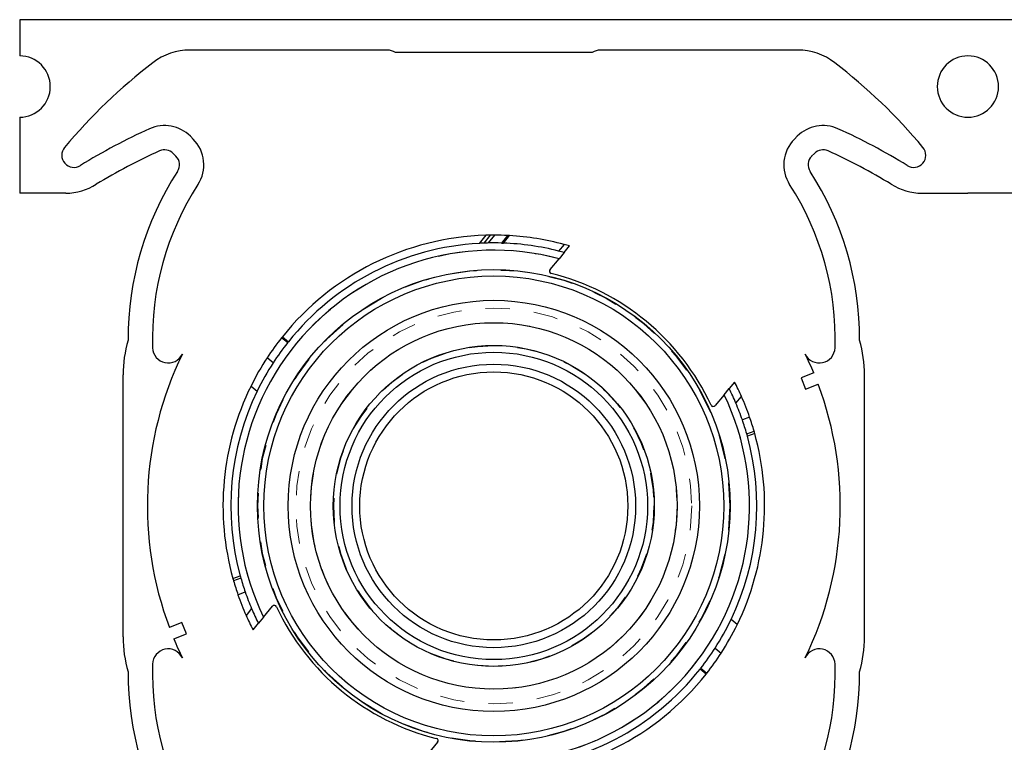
# Model space of a CAD drawing. Header units: inches. Extents: x 370 to 474, y 80 to 168.
# Tile 3 of 170: x 373.92 to 377.97, y 86.27 to 89.25. Entities that reach past the tile are written whole.
import ezdxf

# ---------------------------------------------------------------- set-up
doc = ezdxf.new("R2010")
doc.units = ezdxf.units.IN
doc.header["$LTSCALE"] = 0.5
doc.header["$MEASUREMENT"] = 0
doc.linetypes.add('HIDDEN', pattern=[0.225, 0.15, -0.075])
doc.layers.add('APP-M-S', color=30, linetype='Continuous')

msp = doc.modelspace()

# ---------------------------------------------------------------- linework, layer by layer
at = {"layer": 'APP-M-S', "linetype": 'Continuous', "lineweight": 25}
for p, q in [((377.8191, 89.247), (373.9191, 89.247)), ((373.9191, 89.247), (373.9191, 89.098)), ((381.7191, 89.247), (377.8191, 89.247)), ((375.4304, 89.122), (374.6194, 89.122)), ((376.2736, 89.112), (375.4647, 89.112)), ((377.1189, 89.122), (376.3078, 89.122)), ((373.9191, 88.846), (373.9191, 88.5332)), ((374.621, 88.7676), (374.6326, 88.7561)), ((377.1172, 88.7676), (377.1057, 88.7561)), ((374.5619, 88.6854), (374.5503, 88.6969)), ((377.1764, 88.6854), (377.1879, 88.6969)), ((374.1093, 88.5332), (373.9191, 88.5332)), ((377.629, 88.5332), (377.8191, 88.5332)), ((378.0093, 88.5332), (377.8191, 88.5332)), ((375.8361, 88.3603), (375.8087, 88.3271)), ((375.8548, 88.3607), (375.8278, 88.328)), ((375.8466, 88.3286), (375.8732, 88.3608)), ((375.926, 88.3594), (375.9004, 88.3284)), ((375.9004, 88.3284), (375.9083, 88.3281)), ((375.9083, 88.3281), (375.9338, 88.3589)), ((375.9338, 88.3589), (375.926, 88.3594)), ((376.1579, 88.3227), (376.1354, 88.2955)), ((376.1583, 88.2895), (376.1373, 88.264)), ((376.1583, 88.2895), (376.1805, 88.3164)), ((376.1004, 88.2193), (376.1373, 88.264)), ((374.9963, 87.9389), (374.9983, 87.9414)), ((375.021, 87.9186), (374.9963, 87.9389)), ((374.9983, 87.9414), (374.9995, 87.9429)), ((374.9995, 87.9429), (375.0242, 87.9225)), ((375.0221, 87.9199), (375.021, 87.9186)), ((375.0242, 87.9225), (375.0221, 87.9199)), ((374.9618, 87.8361), (374.937, 87.8566)), ((374.3441, 86.7085), (374.3441, 87.7856)), ((376.8595, 87.7567), (376.8372, 87.7298)), ((377.185, 87.7939), (377.1333, 87.7735)), ((377.1333, 87.7735), (377.1517, 87.727)), ((377.3941, 86.7085), (377.3941, 87.7856)), ((374.8706, 87.7403), (374.8959, 87.7194)), ((376.8163, 87.7044), (376.8372, 87.7298)), ((377.1517, 87.727), (377.2034, 87.7474)), ((376.8163, 87.7044), (376.7794, 87.6596)), ((376.865, 87.6694), (376.8879, 87.6972)), ((376.9214, 87.6122), (376.8914, 87.601)), ((376.9094, 87.5438), (376.9395, 87.5551)), ((376.9422, 87.5454), (376.9121, 87.5342)), ((374.7961, 86.9487), (374.8262, 86.9599)), ((374.8289, 86.9502), (374.7988, 86.939)), ((374.8169, 86.8819), (374.8469, 86.8931)), ((374.8732, 86.8247), (374.8504, 86.7969)), ((374.922, 86.7897), (374.9589, 86.8345)), ((374.922, 86.7897), (374.901, 86.7643)), ((374.5866, 86.7671), (374.5349, 86.7467)), ((374.605, 86.7206), (374.5866, 86.7671)), ((374.8788, 86.7374), (374.901, 86.7643)), ((376.8701, 86.7587), (376.8447, 86.7796)), ((374.5532, 86.7002), (374.605, 86.7206)), ((376.7794, 86.6625), (376.8043, 86.642)), ((376.7175, 86.5758), (376.7195, 86.5784)), ((376.7421, 86.5554), (376.7175, 86.5758)), ((376.7195, 86.5784), (376.7205, 86.5797)), ((376.7205, 86.5797), (376.7452, 86.5593)), ((376.7433, 86.5569), (376.7421, 86.5554)), ((376.7452, 86.5593), (376.7433, 86.5569)), ((375.6378, 86.2748), (375.6009, 86.23))]:
    msp.add_line(p, q, dxfattribs=at)
for radius in [0.9719, 0.9458, 0.8458, 0.7538, 0.6601, 0.6323, 0.5832, 0.5512]:
    msp.add_circle((375.8691, 87.247), radius, dxfattribs=at)
at = {"layer": 'APP-M-S', "linetype": 'HIDDEN', "lineweight": 18}
for radius in [0.9719, 0.9704, 0.8138, 0.7538, 0.6601, 0.6585]:
    msp.add_circle((375.8691, 87.247), radius, dxfattribs=at)
at = {"layer": 'APP-M-S', "linetype": 'Continuous', "lineweight": 25}
for centre, radius, start, end in [((373.9191, 88.972), 0.126, 270, 90), ((374.6194, 88.872), 0.25, 90, 127.5631), ((375.4304, 89.0584), 0.0637, 57.4552, 90), ((376.3078, 89.0584), 0.0637, 90, 122.5448), ((377.1189, 88.872), 0.25, 52.4369, 90), ((377.8191, 88.972), 0.126, 90, 270), ((377.8191, 88.972), 0.126, 270, 90), ((375.8691, 87.247), 2.3, 127.5631, 140.1263), ((375.8691, 87.247), 2.3, 39.8737, 52.4369), ((374.515, 88.6616), 0.15, 45, 114.1481), ((377.2233, 88.6616), 0.15, 65.8519, 135), ((375.4383, 86.6021), 2.407, 114.1481, 121.8335), ((376.3, 86.6021), 2.407, 58.1665, 65.8519), ((374.5265, 88.65), 0.15, 327.0622, 45), ((377.2118, 88.65), 0.15, 135, 212.9378), ((374.1423, 88.6895), 0.05, 140.1263, 301.8335), ((375.4383, 86.6021), 2.307, 114.1481, 121.4613), ((374.515, 88.6616), 0.05, 45, 114.1481), ((377.2233, 88.6616), 0.05, 65.8519, 135), ((376.3, 86.6021), 2.307, 58.5387, 65.8519), ((377.5959, 88.6895), 0.05, 238.1665, 39.8737), ((374.5265, 88.65), 0.05, 327.0622, 45), ((377.2118, 88.65), 0.05, 135, 212.9378), ((375.6304, 87.9349), 1.2653, 147.0622, 180.2719), ((376.1079, 87.9349), 1.2653, 359.7281, 32.9378), ((374.1037, 88.7832), 0.25, 271.2686, 301.4613), ((375.6304, 87.9349), 1.1653, 147.0622, 181.8432), ((376.1079, 87.9349), 1.1653, 358.1568, 32.9378), ((377.6345, 88.7832), 0.25, 238.5387, 268.7314), ((375.8691, 87.247), 1.1138, 91.7018, 141.3368), ((375.8691, 87.247), 1.0818, 93.203, 141.3615), ((375.8691, 87.247), 1.0818, 92.1898, 93.203), ((375.8691, 87.247), 1.0818, 91.1922, 92.1898), ((375.8691, 87.247), 1.1138, 90.7398, 91.7018), ((375.8691, 87.247), 1.0818, 88.3415, 91.1922), ((375.8691, 87.247), 1.1138, 89.7912, 90.7398), ((375.8691, 87.247), 1.1138, 87.0735, 89.7912), ((375.8691, 87.247), 1.0818, 75.7488, 87.9225), ((375.8691, 87.247), 1.1138, 74.9749, 86.6732), ((375.8691, 87.247), 1.1138, 73.767, 74.9749), ((375.8691, 87.247), 1.0518, 75.2274, 205.7726), ((375.8691, 87.247), 1.0818, 74.4978, 75.7488), ((376.1081, 88.2129), 0.01, 140.5, 256.1012), ((375.8691, 87.247), 0.985, 24.8988, 76.1012), ((374.8441, 87.7856), 0.5, 163.3453, 180), ((375.8691, 87.247), 1.1138, 141.594, 146.8194), ((375.8691, 87.247), 1.0818, 141.6264, 147.0072), ((376.8941, 87.7856), 0.5, 360, 16.6547), ((374.5301, 87.8995), 0.0645, 181.8432, 334.0226), ((377.2081, 87.8995), 0.0645, 205.9774, 358.1568), ((375.8691, 87.247), 1.425, 154.0226, 200.5571), ((375.8691, 87.247), 1.1138, 146.8194, 153.7101), ((375.8691, 87.247), 1.0818, 147.0072, 154.1083), ((375.8691, 87.247), 1.425, 22.5676, 25.9774), ((375.8691, 87.247), 1.1138, 23.8368, 27.233), ((375.8691, 87.247), 1.1138, 153.7101, 195.5394), ((375.8691, 87.247), 1.0818, 154.1083, 195.3923), ((375.8691, 87.247), 1.0818, 22.9825, 26.5022), ((375.8691, 87.247), 1.425, 334.0226, 20.5571), ((375.8691, 87.247), 1.0518, 255.2274, 25.7726), ((375.8691, 87.247), 1.1138, 19.1384, 23.8368), ((376.7717, 87.666), 0.01, 204.8988, 320.5), ((375.8691, 87.247), 1.0818, 19.0981, 22.9825), ((375.8691, 87.247), 1.0818, 15.9239, 19.0981), ((375.8691, 87.247), 1.1138, 16.0556, 19.1384), ((375.8691, 87.247), 1.1138, 15.5394, 16.0556), ((375.8691, 87.247), 1.0818, 334.4011, 15.3923), ((375.8691, 87.247), 1.1138, 333.9941, 15.5394), ((375.8691, 87.247), 1.0818, 15.3923, 15.9239), ((375.8691, 87.247), 1.1138, 195.5394, 196.0556), ((375.8691, 87.247), 1.0818, 195.3923, 195.9239), ((375.8691, 87.247), 1.0818, 195.9239, 199.0981), ((375.8691, 87.247), 1.1138, 196.0556, 199.1384), ((375.8691, 87.247), 1.1138, 199.1384, 203.8368), ((375.8691, 87.247), 1.0818, 199.0981, 202.9825), ((375.8691, 87.247), 1.0818, 202.9825, 206.5022), ((374.9666, 86.8281), 0.01, 24.8988, 140.5), ((375.8691, 87.247), 0.985, 204.8988, 256.1012), ((375.8691, 87.247), 1.1138, 203.8368, 207.233), ((375.8691, 87.247), 1.0818, 327.2935, 334.4011), ((375.8691, 87.247), 1.1138, 327.0974, 333.9941), ((374.8441, 86.7085), 0.5, 180, 196.6547), ((376.8941, 86.7085), 0.5, 343.3453, 360), ((375.8691, 87.247), 1.425, 202.5676, 205.9774), ((375.8691, 87.247), 1.0818, 321.9109, 327.2935), ((374.5301, 86.5946), 0.0645, 25.9774, 178.1568), ((375.8691, 87.247), 1.1138, 321.8703, 327.0974), ((377.2081, 86.5946), 0.0645, 1.8432, 154.0226), ((375.6304, 86.5592), 1.1653, 178.1568, 212.9378), ((376.1079, 86.5592), 1.1653, 327.0622, 1.8432), ((375.6304, 86.5592), 1.2653, 179.7281, 212.9378), ((375.8691, 87.247), 1.1138, 271.7018, 321.613), ((375.8691, 87.247), 1.0818, 273.203, 321.646), ((376.1079, 86.5592), 1.2653, 327.0622, 0.2719), ((375.6301, 86.2811), 0.01, 320.5, 76.1012)]:
    msp.add_arc(centre, radius, start, end, dxfattribs=at)
at = {"layer": 'APP-M-S', "linetype": 'HIDDEN', "lineweight": 18}
for start, end in [(75.2274, 205.7726), (255.2274, 25.7726)]:
    msp.add_arc((375.8691, 87.247), 1.0518, start, end, dxfattribs=at)

doc.saveas('drawing.dxf')
